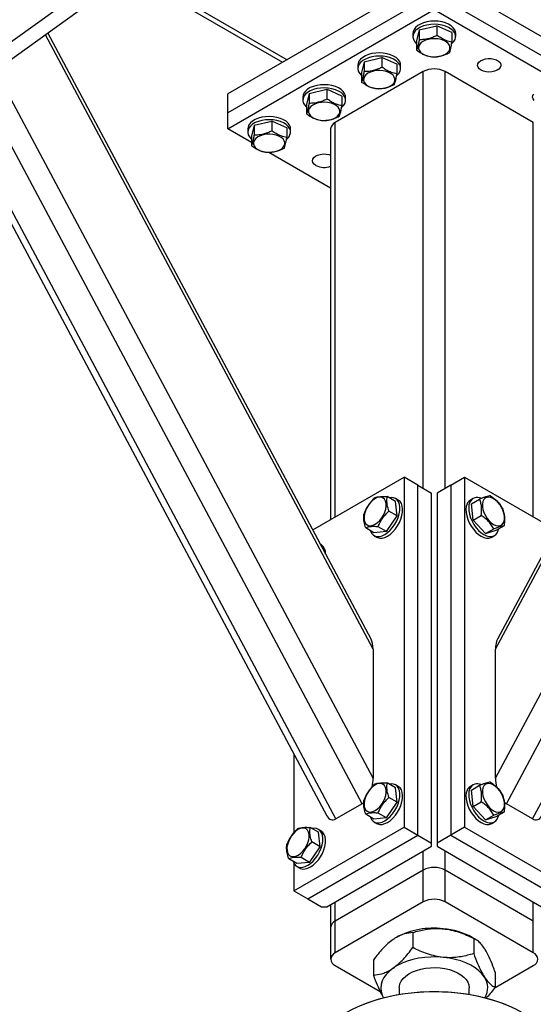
# Model space of a CAD drawing. Header units: millimetres. Extents: x 5 to 589, y 5 to 415.
# Tile 43 of 74: x 399 to 412, y 278 to 303. Entities that reach past the tile are written whole.
import ezdxf

# ---------------------------------------------------------------- set-up
doc = ezdxf.new("R2010")
doc.units = ezdxf.units.MM
doc.layers.add('TRAIT-FORT', color=4, linetype='Continuous', lineweight=25)

msp = doc.modelspace()

# ---------------------------------------------------------------- linework, layer by layer
at = {"layer": 'TRAIT-FORT', "color": 4, "linetype": 'Continuous', "lineweight": 25}
for p, q in [((411.427, 283.721), (425.544, 310.16)), ((411.71, 283.067), (426.206, 310.215)), ((412.382, 282.679), (426.877, 309.827)), ((394.555, 299.448), (407.689, 308.883)), ((411.427, 287.034), (422.986, 308.683)), ((394.368, 298.861), (407.807, 308.515)), ((422.819, 308.527), (411.479, 287.288)), ((402.027, 304.363), (405.954, 302.096)), ((402.131, 304.438), (406.071, 302.164)), ((409.854, 304.347), (404.55, 301.286)), ((415.157, 301.286), (409.854, 304.347)), ((409.854, 303.858), (404.55, 300.796)), ((415.157, 300.796), (409.854, 303.858)), ((404.55, 300.388), (409.854, 303.449)), ((409.854, 303.449), (415.157, 300.388)), ((409.467, 302.929), (409.921, 303.036)), ((409.921, 303.036), (409.921, 302.791)), ((410.308, 302.862), (409.921, 303.036)), ((408.28, 287.034), (399.859, 302.806)), ((408.228, 287.288), (399.92, 302.849)), ((409.304, 302.837), (409.304, 302.755)), ((409.467, 302.929), (409.399, 302.649)), ((409.467, 302.929), (409.467, 302.685)), ((410.308, 302.862), (410.308, 302.617)), ((410.404, 302.755), (410.404, 302.837)), ((409.399, 302.649), (409.399, 302.404)), ((407.89, 302.021), (407.89, 301.939)), ((408.052, 302.113), (407.985, 301.832)), ((408.052, 302.113), (408.507, 302.219)), ((408.052, 302.113), (408.052, 301.868)), ((408.507, 302.219), (408.507, 301.975)), ((408.894, 302.045), (408.507, 302.219)), ((408.894, 302.045), (408.894, 301.801)), ((408.99, 301.939), (408.99, 302.021)), ((408.28, 283.721), (398.581, 301.887)), ((409.571, 301.857), (407.308, 300.551)), ((407.985, 301.832), (407.985, 301.588)), ((409.571, 291.161), (409.571, 301.857)), ((412.399, 300.551), (410.137, 301.857)), ((410.137, 291.161), (410.137, 301.857)), ((407.998, 283.067), (398.124, 301.559)), ((404.55, 300.796), (404.55, 301.286)), ((406.638, 301.297), (406.571, 301.016)), ((406.638, 301.297), (407.093, 301.403)), ((406.638, 301.297), (406.638, 301.052)), ((407.093, 301.403), (407.093, 301.158)), ((407.48, 301.229), (407.093, 301.403)), ((397.35, 301.004), (407.095, 282.753)), ((407.326, 282.679), (397.489, 301.103)), ((406.475, 301.204), (406.475, 301.122)), ((406.571, 301.016), (406.571, 300.771)), ((407.48, 301.229), (407.48, 300.984)), ((407.575, 301.122), (407.575, 301.204)), ((404.55, 300.388), (404.55, 300.796)), ((405.224, 300.48), (405.156, 300.2)), ((405.224, 300.48), (405.679, 300.587)), ((405.224, 300.48), (405.224, 300.235)), ((405.679, 300.587), (405.679, 300.342)), ((406.066, 300.413), (405.679, 300.587)), ((407.308, 290.426), (407.308, 300.551)), ((412.399, 290.426), (412.399, 300.551)), ((405.156, 300.038), (404.55, 300.388)), ((405.061, 300.388), (405.061, 300.306)), ((406.066, 300.413), (406.066, 300.168)), ((406.161, 300.306), (406.161, 300.388)), ((407.191, 300.388), (407.191, 290.358)), ((405.156, 300.2), (405.156, 299.955)), ((407.191, 298.863), (405.599, 299.782)), ((406.731, 290.093), (409.076, 291.446)), ((409.076, 291.446), (409.076, 282.464)), ((409.429, 291.242), (409.076, 291.446)), ((410.278, 291.242), (410.632, 291.446)), ((410.632, 291.446), (410.632, 282.464)), ((410.632, 291.446), (412.977, 290.093)), ((409.429, 282.26), (409.429, 291.242)), ((409.429, 291.242), (409.783, 291.038)), ((410.278, 291.242), (409.924, 291.038)), ((410.278, 291.242), (410.278, 282.26)), ((408.858, 290.827), (408.646, 290.949)), ((408.927, 290.861), (408.856, 290.902)), ((409.783, 282.056), (409.783, 291.038)), ((409.924, 291.038), (409.924, 282.056)), ((410.852, 290.902), (410.781, 290.861)), ((410.807, 290.766), (411.019, 290.888)), ((408.901, 290.454), (408.858, 290.827)), ((410.85, 290.344), (410.807, 290.766)), ((408.624, 290.053), (408.901, 290.454)), ((408.901, 290.454), (408.689, 290.577)), ((410.85, 290.344), (411.062, 290.466)), ((408.304, 290.024), (408.092, 290.147)), ((408.624, 290.053), (408.412, 290.175)), ((411.169, 290.003), (410.85, 290.344)), ((411.169, 290.003), (411.381, 290.126)), ((411.446, 290.085), (411.658, 290.207)), ((408.624, 290.053), (408.304, 290.024)), ((408.306, 289.949), (408.377, 289.908)), ((411.169, 290.003), (411.446, 290.085)), ((411.331, 289.908), (411.402, 289.949)), ((406.947, 289.718), (406.924, 289.731)), ((408.28, 287.034), (408.28, 283.721)), ((411.427, 283.721), (411.427, 287.034)), ((406.248, 284.34), (406.248, 282.328)), ((408.858, 283.478), (408.646, 283.601)), ((408.927, 283.512), (408.856, 283.553)), ((410.852, 283.553), (410.781, 283.512)), ((408.901, 283.105), (408.858, 283.478)), ((410.807, 283.417), (411.019, 283.54)), ((410.85, 282.995), (410.807, 283.417)), ((407.998, 283.067), (407.326, 282.679)), ((408.624, 282.704), (408.901, 283.105)), ((408.901, 283.105), (408.689, 283.228)), ((410.85, 282.995), (411.062, 283.117)), ((412.382, 282.679), (411.71, 283.067)), ((408.304, 282.675), (408.092, 282.798)), ((408.624, 282.704), (408.412, 282.826)), ((411.169, 282.654), (410.85, 282.995)), ((411.446, 282.736), (411.658, 282.859)), ((408.624, 282.704), (408.304, 282.675)), ((408.306, 282.6), (408.377, 282.56)), ((411.169, 282.654), (411.381, 282.777)), ((411.169, 282.654), (411.446, 282.736)), ((411.331, 282.56), (411.402, 282.6)), ((406.248, 280.831), (409.076, 282.464)), ((406.878, 282.335), (406.666, 282.458)), ((406.947, 282.369), (406.876, 282.41)), ((406.921, 281.962), (406.878, 282.335)), ((409.076, 282.464), (409.429, 282.26)), ((410.632, 282.464), (410.278, 282.26)), ((410.632, 282.464), (413.46, 280.831)), ((406.601, 280.627), (409.429, 282.26)), ((406.921, 281.962), (406.709, 282.085)), ((409.429, 282.26), (409.783, 282.056)), ((409.783, 281.974), (409.783, 282.056)), ((410.278, 282.26), (409.924, 282.056)), ((409.924, 282.056), (409.924, 281.974)), ((410.278, 282.26), (413.106, 280.627)), ((406.644, 281.561), (406.921, 281.962)), ((407.096, 280.423), (409.783, 281.974)), ((409.571, 281.362), (409.571, 281.852)), ((409.924, 281.974), (412.611, 280.423)), ((410.137, 281.362), (410.137, 281.852)), ((406.324, 281.532), (406.112, 281.655)), ((406.248, 281.543), (406.248, 280.831)), ((406.644, 281.561), (406.324, 281.532)), ((406.644, 281.561), (406.432, 281.683)), ((406.326, 281.457), (406.397, 281.417)), ((409.571, 281.362), (407.308, 280.056)), ((409.571, 280.546), (409.571, 281.362)), ((412.399, 280.056), (410.137, 281.362)), ((410.137, 280.546), (410.137, 281.362)), ((406.248, 280.831), (406.601, 280.627)), ((406.601, 280.627), (406.955, 280.423)), ((409.571, 280.546), (407.308, 279.239)), ((407.308, 280.056), (407.308, 280.546)), ((412.399, 279.239), (410.137, 280.546)), ((412.399, 280.056), (412.399, 280.546)), ((406.955, 280.423), (407.096, 280.423)), ((407.191, 280.478), (407.191, 279.893)), ((407.308, 279.239), (407.308, 280.056)), ((412.399, 279.239), (412.399, 280.056)), ((407.191, 279.893), (407.191, 279.076)), ((409.302, 279.762), (409.302, 279.374)), ((408.881, 279.637), (408.877, 279.634)), ((410.924, 279.581), (410.826, 279.637)), ((410.867, 279.608), (410.867, 279.22)), ((408.289, 279.056), (408.289, 278.669)), ((407.308, 278.913), (408.466, 278.245)), ((411.397, 278.334), (412.399, 278.913)), ((411.419, 278.748), (411.419, 278.361)), ((408.954, 278.341), (408.954, 278.175)), ((410.754, 278.175), (410.754, 278.341))]:
    msp.add_line(p, q, dxfattribs=at)
at = {"layer": 'TRAIT-FORT', "color": 4, "linetype": 'Continuous', "lineweight": 25, "flags": 128}
for points in [[(410.404, 302.837), (410.4, 302.876), (410.379, 302.932), (410.341, 302.984), (410.288, 303.032), (410.22, 303.074), (410.141, 303.108), (410.053, 303.133), (409.958, 303.149), (409.86, 303.154), (409.762, 303.15), (409.666, 303.135), (409.577, 303.111), (409.497, 303.078), (409.428, 303.038), (409.372, 302.991), (409.333, 302.939), (409.31, 302.883), (409.304, 302.837)], [(410.301, 302.571), (410.309, 302.577), (410.357, 302.627), (410.389, 302.681), (410.403, 302.737), (410.4, 302.794), (410.379, 302.85), (410.341, 302.902), (410.288, 302.95), (410.22, 302.992), (410.141, 303.026), (410.053, 303.051), (409.958, 303.067), (409.86, 303.073), (409.762, 303.068), (409.666, 303.054), (409.577, 303.03), (409.497, 302.997), (409.428, 302.956), (409.372, 302.909), (409.333, 302.857), (409.31, 302.802), (409.304, 302.745), (409.316, 302.688), (409.346, 302.634), (409.346, 302.634)], [(409.346, 302.634), (409.391, 302.583), (409.399, 302.577)], [(409.606, 302.286), (409.677, 302.26), (409.757, 302.243), (409.84, 302.237), (409.925, 302.24), (410.006, 302.254), (410.08, 302.276), (410.145, 302.308), (410.196, 302.346), (410.233, 302.39), (410.254, 302.437), (410.256, 302.486), (410.242, 302.534), (410.21, 302.579), (410.163, 302.62), (410.102, 302.653), (410.03, 302.679), (409.951, 302.696), (409.867, 302.702), (409.783, 302.699), (409.702, 302.685), (409.627, 302.663), (409.563, 302.631), (409.511, 302.593), (409.474, 302.549), (409.454, 302.502), (409.451, 302.453), (409.466, 302.405), (409.498, 302.36), (409.545, 302.319), (409.606, 302.286)], [(408.99, 302.021), (408.985, 302.06), (408.965, 302.115), (408.927, 302.168), (408.873, 302.216), (408.806, 302.257), (408.727, 302.291), (408.639, 302.316), (408.544, 302.332), (408.446, 302.338), (408.348, 302.334), (408.252, 302.319), (408.163, 302.295), (408.083, 302.262), (408.014, 302.221), (407.958, 302.174), (407.918, 302.122), (407.895, 302.067), (407.89, 302.021)], [(408.887, 301.754), (408.895, 301.761), (408.943, 301.811), (408.974, 301.865), (408.989, 301.921), (408.985, 301.978), (408.965, 302.033), (408.927, 302.086), (408.873, 302.134), (408.806, 302.176), (408.727, 302.21), (408.639, 302.235), (408.544, 302.251), (408.446, 302.256), (408.348, 302.252), (408.252, 302.237), (408.163, 302.213), (408.083, 302.18), (408.014, 302.14), (407.958, 302.093), (407.918, 302.041), (407.895, 301.985), (407.89, 301.928), (407.902, 301.872), (407.931, 301.817), (407.931, 301.817)], [(411.056, 301.898), (411.01, 301.932), (410.98, 301.972), (410.968, 302.015), (410.975, 302.058), (411.001, 302.099), (411.043, 302.135), (411.099, 302.164), (411.166, 302.183), (411.24, 302.193), (411.315, 302.192), (411.387, 302.179), (411.452, 302.157), (411.505, 302.127), (411.543, 302.089), (411.564, 302.048), (411.567, 302.004), (411.55, 301.962), (411.516, 301.923), (411.466, 301.891), (411.404, 301.866), (411.333, 301.852), (411.259, 301.847), (411.184, 301.854), (411.115, 301.871), (411.056, 301.898)], [(407.931, 301.817), (407.977, 301.767), (407.985, 301.76)], [(408.191, 301.469), (408.263, 301.443), (408.343, 301.427), (408.426, 301.42), (408.51, 301.424), (408.591, 301.437), (408.666, 301.46), (408.73, 301.491), (408.782, 301.53), (408.819, 301.574), (408.839, 301.621), (408.842, 301.67), (408.827, 301.718), (408.796, 301.763), (408.748, 301.803), (408.688, 301.837), (408.616, 301.863), (408.537, 301.879), (408.453, 301.886), (408.369, 301.883), (408.288, 301.869), (408.213, 301.846), (408.149, 301.815), (408.097, 301.776), (408.06, 301.732), (408.04, 301.685), (408.037, 301.636), (408.052, 301.588), (408.083, 301.543), (408.131, 301.503), (408.191, 301.469)], [(407.575, 301.204), (407.571, 301.243), (407.55, 301.299), (407.513, 301.351), (407.459, 301.399), (407.392, 301.441), (407.313, 301.475), (407.225, 301.5), (407.13, 301.516), (407.032, 301.522), (406.933, 301.517), (406.838, 301.503), (406.749, 301.479), (406.668, 301.446), (406.599, 301.405), (406.544, 301.358), (406.504, 301.306), (406.481, 301.25), (406.475, 301.204)], [(407.473, 300.938), (407.481, 300.944), (407.529, 300.994), (407.56, 301.048), (407.574, 301.105), (407.571, 301.161), (407.55, 301.217), (407.513, 301.27), (407.459, 301.318), (407.392, 301.359), (407.313, 301.393), (407.225, 301.418), (407.13, 301.434), (407.032, 301.44), (406.933, 301.436), (406.838, 301.421), (406.749, 301.397), (406.668, 301.364), (406.599, 301.323), (406.544, 301.276), (406.504, 301.224), (406.481, 301.169), (406.476, 301.112), (406.488, 301.055), (406.517, 301.001), (406.517, 301.001)], [(412.424, 301.116), (412.394, 301.156), (412.382, 301.199), (412.389, 301.242), (412.415, 301.283)], [(406.517, 301.001), (406.563, 300.951), (406.571, 300.944)], [(406.777, 300.653), (406.849, 300.627), (406.928, 300.61), (407.012, 300.604), (407.096, 300.607), (407.177, 300.621), (407.252, 300.644), (407.316, 300.675), (407.368, 300.713), (407.405, 300.757), (407.425, 300.805), (407.428, 300.853), (407.413, 300.901), (407.382, 300.946), (407.334, 300.987), (407.273, 301.021), (407.202, 301.046), (407.122, 301.063), (407.039, 301.07), (406.955, 301.066), (406.873, 301.053), (406.799, 301.03), (406.734, 300.998), (406.683, 300.96), (406.646, 300.916), (406.625, 300.869), (406.623, 300.82), (406.637, 300.772), (406.669, 300.727), (406.716, 300.687), (406.777, 300.653)], [(406.161, 300.388), (406.157, 300.427), (406.136, 300.482), (406.098, 300.535), (406.045, 300.583), (405.978, 300.624), (405.899, 300.658), (405.81, 300.684), (405.716, 300.699), (405.617, 300.705), (405.519, 300.701), (405.424, 300.686), (405.335, 300.662), (405.254, 300.629), (405.185, 300.589), (405.13, 300.541), (405.09, 300.489), (405.067, 300.434), (405.061, 300.388)], [(406.059, 300.121), (406.067, 300.128), (406.114, 300.178), (406.146, 300.232), (406.16, 300.288), (406.157, 300.345), (406.136, 300.401), (406.098, 300.453), (406.045, 300.501), (405.978, 300.543), (405.899, 300.577), (405.81, 300.602), (405.716, 300.618), (405.617, 300.624), (405.519, 300.619), (405.424, 300.605), (405.335, 300.581), (405.254, 300.548), (405.185, 300.507), (405.13, 300.46), (405.09, 300.408), (405.067, 300.352), (405.061, 300.296), (405.074, 300.239), (405.103, 300.185), (405.103, 300.185)], [(405.363, 299.836), (405.435, 299.811), (405.514, 299.794), (405.598, 299.787), (405.682, 299.791), (405.763, 299.804), (405.837, 299.827), (405.902, 299.859), (405.954, 299.897), (405.991, 299.941), (406.011, 299.988), (406.014, 300.037), (405.999, 300.085), (405.967, 300.13), (405.92, 300.17), (405.859, 300.204), (405.788, 300.23), (405.708, 300.247), (405.625, 300.253), (405.54, 300.25), (405.459, 300.236), (405.385, 300.213), (405.32, 300.182), (405.268, 300.143), (405.231, 300.1), (405.211, 300.052), (405.208, 300.004), (405.223, 299.956), (405.255, 299.911), (405.302, 299.87), (405.363, 299.836)], [(405.103, 300.185), (405.149, 300.134), (405.156, 300.127)], [(406.813, 299.449), (406.767, 299.483), (406.737, 299.523), (406.725, 299.566), (406.733, 299.609), (406.758, 299.65), (406.8, 299.686), (406.857, 299.715), (406.924, 299.734), (406.997, 299.744), (407.072, 299.742), (407.144, 299.73), (407.191, 299.716)], [(408.05, 290.364), (408.064, 290.305), (408.089, 290.257), (408.125, 290.223), (408.17, 290.204), (408.222, 290.201), (408.279, 290.214), (408.339, 290.242), (408.398, 290.285), (408.455, 290.34), (408.506, 290.405), (408.549, 290.477), (408.583, 290.553), (408.607, 290.63), (408.618, 290.705), (408.617, 290.773), (408.603, 290.832), (408.578, 290.88), (408.542, 290.914), (408.497, 290.933), (408.445, 290.936), (408.387, 290.923), (408.328, 290.895), (408.269, 290.852), (408.212, 290.797), (408.161, 290.732), (408.118, 290.66), (408.084, 290.584), (408.06, 290.507), (408.049, 290.432), (408.05, 290.364)], [(408.209, 290.079), (408.212, 290.069), (408.24, 290.012), (408.28, 289.968), (408.328, 289.938), (408.385, 289.925), (408.448, 289.927), (408.516, 289.945), (408.585, 289.979), (408.655, 290.027), (408.722, 290.088), (408.784, 290.16), (408.84, 290.24), (408.888, 290.326), (408.925, 290.416), (408.952, 290.506), (408.967, 290.593), (408.969, 290.675), (408.959, 290.749), (408.937, 290.812), (408.903, 290.863), (408.859, 290.9), (408.806, 290.922), (408.746, 290.928), (408.695, 290.921)], [(411.091, 290.691), (411.104, 290.616), (411.13, 290.539), (411.166, 290.464), (411.211, 290.392), (411.263, 290.329), (411.32, 290.276), (411.379, 290.236), (411.439, 290.21), (411.495, 290.2), (411.546, 290.206), (411.59, 290.228), (411.624, 290.265), (411.647, 290.315), (411.658, 290.376), (411.657, 290.446), (411.644, 290.521), (411.619, 290.598), (411.583, 290.673), (411.537, 290.745), (411.485, 290.808), (411.428, 290.861), (411.369, 290.901), (411.309, 290.927), (411.253, 290.937), (411.202, 290.931), (411.158, 290.909), (411.124, 290.872), (411.101, 290.822), (411.09, 290.761), (411.091, 290.691)], [(408.377, 289.908), (408.399, 289.898), (408.456, 289.884), (408.519, 289.886), (408.586, 289.904), (408.656, 289.938), (408.725, 289.986), (408.792, 290.047), (408.855, 290.119), (408.911, 290.199), (408.958, 290.286), (408.996, 290.375), (409.023, 290.465), (409.038, 290.552), (409.04, 290.634), (409.03, 290.708), (409.008, 290.771), (408.974, 290.822), (408.93, 290.859), (408.927, 290.861)], [(410.697, 290.764), (410.676, 290.699), (410.667, 290.624), (410.671, 290.542), (410.687, 290.454), (410.715, 290.364), (410.754, 290.275), (410.803, 290.189), (410.86, 290.11), (410.923, 290.039), (410.991, 289.98), (411.06, 289.933), (411.129, 289.901), (411.196, 289.885), (411.259, 289.885), (411.315, 289.9), (411.331, 289.908)], [(410.767, 290.805), (410.746, 290.74), (410.738, 290.665), (410.742, 290.583), (410.758, 290.495), (410.786, 290.405), (410.825, 290.316), (410.874, 290.23), (410.931, 290.151), (410.994, 290.08), (411.061, 290.021), (411.131, 289.974), (411.2, 289.942), (411.267, 289.926), (411.33, 289.925), (411.386, 289.941), (411.433, 289.972), (411.471, 290.018), (411.498, 290.077), (411.509, 290.121)], [(406.957, 289.669), (406.957, 289.669), (406.948, 289.685)], [(408.05, 283.015), (408.064, 282.956), (408.089, 282.908), (408.125, 282.874), (408.17, 282.855), (408.222, 282.852), (408.279, 282.865), (408.339, 282.893), (408.398, 282.936), (408.455, 282.991), (408.506, 283.056), (408.549, 283.128), (408.583, 283.205), (408.607, 283.281), (408.618, 283.356), (408.617, 283.424), (408.603, 283.483), (408.578, 283.531), (408.542, 283.565), (408.497, 283.584), (408.445, 283.587), (408.387, 283.575), (408.328, 283.546), (408.269, 283.503), (408.212, 283.448), (408.161, 283.383), (408.118, 283.311), (408.084, 283.235), (408.06, 283.158), (408.049, 283.084), (408.05, 283.015)], [(408.209, 282.73), (408.212, 282.721), (408.24, 282.663), (408.28, 282.619), (408.328, 282.589), (408.385, 282.576), (408.448, 282.578), (408.516, 282.596), (408.585, 282.63), (408.655, 282.678), (408.722, 282.739), (408.784, 282.811), (408.84, 282.891), (408.888, 282.978), (408.925, 283.067), (408.952, 283.157), (408.967, 283.244), (408.969, 283.326), (408.959, 283.4), (408.937, 283.463), (408.903, 283.514), (408.859, 283.551), (408.806, 283.573), (408.746, 283.579), (408.695, 283.572)], [(411.091, 283.342), (411.104, 283.268), (411.13, 283.19), (411.166, 283.115), (411.211, 283.044), (411.263, 282.98), (411.32, 282.927), (411.379, 282.887), (411.439, 282.861), (411.495, 282.851), (411.546, 282.857), (411.59, 282.879), (411.624, 282.916), (411.647, 282.966), (411.658, 283.027), (411.657, 283.097), (411.644, 283.172), (411.619, 283.249), (411.583, 283.325), (411.537, 283.396), (411.485, 283.459), (411.428, 283.512), (411.369, 283.552), (411.309, 283.578), (411.253, 283.588), (411.202, 283.582), (411.158, 283.56), (411.124, 283.523), (411.101, 283.473), (411.09, 283.412), (411.091, 283.342)], [(408.377, 282.56), (408.399, 282.549), (408.456, 282.535), (408.519, 282.537), (408.586, 282.556), (408.656, 282.589), (408.725, 282.637), (408.792, 282.698), (408.855, 282.77), (408.911, 282.85), (408.958, 282.937), (408.996, 283.026), (409.023, 283.116), (409.038, 283.203), (409.04, 283.285), (409.03, 283.359), (409.008, 283.422), (408.974, 283.473), (408.93, 283.51), (408.927, 283.512)], [(410.697, 283.415), (410.676, 283.351), (410.667, 283.276), (410.671, 283.193), (410.687, 283.105), (410.715, 283.015), (410.754, 282.926), (410.803, 282.84), (410.86, 282.761), (410.923, 282.69), (410.991, 282.631), (411.06, 282.584), (411.129, 282.552), (411.196, 282.536), (411.259, 282.536), (411.315, 282.551), (411.331, 282.56)], [(410.767, 283.456), (410.746, 283.391), (410.738, 283.316), (410.742, 283.234), (410.758, 283.146), (410.786, 283.056), (410.825, 282.967), (410.874, 282.881), (410.931, 282.802), (410.994, 282.731), (411.061, 282.672), (411.131, 282.625), (411.2, 282.593), (411.267, 282.577), (411.33, 282.577), (411.386, 282.592), (411.433, 282.624), (411.471, 282.669), (411.498, 282.728), (411.509, 282.772)], [(406.07, 281.872), (406.084, 281.813), (406.109, 281.765), (406.145, 281.731), (406.19, 281.712), (406.242, 281.709), (406.3, 281.722), (406.359, 281.75), (406.418, 281.793), (406.475, 281.848), (406.526, 281.913), (406.569, 281.985), (406.603, 282.062), (406.627, 282.138), (406.638, 282.213), (406.637, 282.281), (406.623, 282.34), (406.598, 282.388), (406.562, 282.422), (406.517, 282.441), (406.465, 282.444), (406.408, 282.432), (406.348, 282.403), (406.289, 282.36), (406.232, 282.305), (406.181, 282.24), (406.138, 282.168), (406.104, 282.092), (406.08, 282.015), (406.069, 281.941), (406.07, 281.872)], [(406.229, 281.587), (406.233, 281.578), (406.261, 281.52), (406.3, 281.476), (406.348, 281.447), (406.405, 281.433), (406.468, 281.435), (406.536, 281.453), (406.605, 281.487), (406.675, 281.535), (406.742, 281.596), (406.804, 281.668), (406.86, 281.748), (406.908, 281.835), (406.946, 281.924), (406.972, 282.014), (406.987, 282.101), (406.989, 282.183), (406.979, 282.257), (406.957, 282.32), (406.923, 282.371), (406.879, 282.408), (406.826, 282.43), (406.766, 282.436), (406.715, 282.429)], [(406.397, 281.417), (406.419, 281.406), (406.476, 281.392), (406.539, 281.394), (406.606, 281.413), (406.676, 281.446), (406.745, 281.494), (406.812, 281.555), (406.875, 281.627), (406.931, 281.708), (406.978, 281.794), (407.016, 281.883), (407.043, 281.973), (407.058, 282.06), (407.06, 282.142), (407.05, 282.216), (407.028, 282.279), (406.994, 282.33), (406.95, 282.367), (406.947, 282.369)], [(410.085, 279.124), (409.926, 279.134), (409.766, 279.133), (409.607, 279.122), (409.452, 279.1), (409.302, 279.068), (409.159, 279.026), (409.026, 278.975), (408.904, 278.915), (408.795, 278.848)], [(411.143, 278.617), (411.079, 278.701), (410.998, 278.781), (410.902, 278.855), (410.792, 278.922), (410.669, 278.981), (410.534, 279.031), (410.391, 279.072), (410.241, 279.103), (410.085, 279.124)], [(408.795, 278.848), (408.701, 278.774), (408.622, 278.693), (408.559, 278.608), (408.514, 278.52), (408.487, 278.429), (408.479, 278.337), (408.489, 278.244), (408.518, 278.154), (408.55, 278.089)], [(408.954, 278.341), (408.956, 278.374), (408.972, 278.446), (409.006, 278.516), (409.057, 278.582), (409.123, 278.644), (409.203, 278.7), (409.296, 278.749), (409.399, 278.79), (409.512, 278.822), (409.631, 278.845), (409.755, 278.858), (409.88, 278.86), (410.005, 278.853), (410.127, 278.836), (410.244, 278.809), (410.353, 278.774), (410.452, 278.729), (410.54, 278.677), (410.614, 278.619), (410.674, 278.555), (410.717, 278.487), (410.744, 278.416), (410.754, 278.344), (410.754, 278.341)], [(407.591, 277.708), (407.591, 277.708), (407.766, 277.802), (407.954, 277.888), (408.151, 277.966), (408.358, 278.035), (408.574, 278.095), (408.797, 278.145), (409.026, 278.186), (409.259, 278.217), (409.495, 278.238), (409.734, 278.248), (409.973, 278.248), (410.212, 278.238), (410.449, 278.217), (410.682, 278.186), (410.911, 278.145), (411.133, 278.095), (411.349, 278.035), (411.556, 277.966), (411.754, 277.888), (411.941, 277.802), (412.116, 277.708), (412.117, 277.708)], [(411.836, 277.848), (411.641, 277.928), (411.435, 278), (411.221, 278.063), (411, 278.117), (410.772, 278.161), (410.539, 278.195), (410.303, 278.219), (410.064, 278.233), (409.824, 278.237), (409.584, 278.231), (409.345, 278.214), (409.11, 278.187), (408.878, 278.151), (408.652, 278.104), (408.432, 278.048), (408.22, 277.983), (408.017, 277.909)]]:
    msp.add_lwpolyline(points, dxfattribs=at)
at = {"layer": 'TRAIT-FORT', "color": 4, "linetype": 'Continuous', "lineweight": 25}
for centre, radius, start, end in [((409.854, 301.311), 0.615, 62.6097, 117.3903), ((407.391, 300.368), 0.201, 114.3747, 174.3052), ((407.027, 299.862), 0.465, 242.6489, 290.7113), ((410.964, 290.711), 0.217, 64.4059, 154.4766), ((410.885, 290.686), 0.204, 120.61, 157.374), ((406.786, 289.495), 0.275, 355.8698, 54.3203), ((410.964, 283.362), 0.217, 64.4059, 154.4766), ((410.885, 283.337), 0.204, 120.61, 157.374), ((409.854, 280.816), 0.615, 62.6097, 117.3903), ((409.854, 280), 0.615, 62.6097, 117.3903), ((407.391, 279.873), 0.201, 114.3747, 174.3052), ((409.838, 277.816), 2.058, 83.1201, 117.7177), ((409.942, 278.027), 1.837, 61.2246, 85.5353), ((407.37, 279.076), 0.175, 110.7834, 249.2166), ((412.337, 279.076), 0.175, 290.7834, 69.2166), ((410.736, 278.342), 0.491, 329.0568, 34.0586)]:
    msp.add_arc(centre, radius, start, end, dxfattribs=at)
for centre, major_axis, start_param, end_param in [((407.998, 286.871), (0.12, 0.514), 5.149104, 5.765397), ((411.71, 286.871), (-0.12, 0.514), 0.517788, 1.134081), ((407.998, 283.557), (0.12, 0.514), 4.706008, 5.149104), ((411.71, 283.557), (-0.12, 0.514), 1.134081, 1.591886), ((407.998, 283.557), (0.12, 0.514), 3.578308, 3.73839), ((411.71, 283.557), (-0.12, 0.514), 2.520499, 2.704878), ((407.326, 283.17), (0.12, 0.514), 2.623805, 3.578308), ((412.382, 283.17), (-0.12, 0.514), 2.704878, 3.659381)]:
    msp.add_ellipse(centre, major_axis=major_axis, ratio=0.498758, start_param=start_param, end_param=end_param, dxfattribs=at)
for points, knots in [([(409.467, 302.685), (409.506, 302.685), (409.586, 302.685), (409.704, 302.707), (409.817, 302.743), (409.886, 302.775), (409.921, 302.791)], [0, 0, 0, 0, 0.2646049, 0.5349477, 0.7653431, 1, 1, 1, 1]), ([(410.308, 302.617), (410.259, 302.627), (410.178, 302.643), (410.06, 302.698), (409.98, 302.748), (409.934, 302.782), (409.921, 302.791)], [0, 0, 0, 0, 0.3855495, 0.6376419, 0.8965462, 1, 1, 1, 1]), ([(409.467, 302.685), (409.461, 302.651), (409.449, 302.584), (409.431, 302.504), (409.415, 302.444), (409.404, 302.417), (409.399, 302.404)], [0, 0, 0, 0, 0.264605, 0.534948, 0.765343, 1, 1, 1, 1]), ([(410.241, 302.336), (410.247, 302.352), (410.259, 302.383), (410.276, 302.449), (410.293, 302.529), (410.303, 302.587), (410.308, 302.617)], [0, 0, 0, 0, 0.264605, 0.534948, 0.765343, 1, 1, 1, 1]), ([(409.786, 302.23), (409.737, 302.24), (409.656, 302.256), (409.537, 302.311), (409.458, 302.361), (409.412, 302.394), (409.399, 302.404)], [0, 0, 0, 0, 0.385549, 0.637642, 0.896546, 1, 1, 1, 1]), ([(410.241, 302.336), (410.201, 302.318), (410.122, 302.281), (410.003, 302.247), (409.89, 302.23), (409.821, 302.23), (409.786, 302.23)], [0, 0, 0, 0, 0.264605, 0.534948, 0.765343, 1, 1, 1, 1]), ([(408.052, 301.868), (408.046, 301.835), (408.035, 301.768), (408.017, 301.688), (408, 301.628), (407.99, 301.601), (407.985, 301.588)], [0, 0, 0, 0, 0.264605, 0.534948, 0.765343, 1, 1, 1, 1]), ([(408.052, 301.868), (408.092, 301.868), (408.172, 301.869), (408.29, 301.89), (408.403, 301.926), (408.472, 301.958), (408.507, 301.975)], [0, 0, 0, 0, 0.2646049, 0.5349477, 0.7653431, 1, 1, 1, 1]), ([(408.894, 301.801), (408.845, 301.81), (408.764, 301.827), (408.645, 301.882), (408.566, 301.932), (408.52, 301.965), (408.507, 301.975)], [0, 0, 0, 0, 0.3855495, 0.6376419, 0.8965462, 1, 1, 1, 1]), ([(408.827, 301.52), (408.833, 301.535), (408.844, 301.567), (408.862, 301.633), (408.879, 301.712), (408.889, 301.771), (408.894, 301.801)], [0, 0, 0, 0, 0.264605, 0.534948, 0.765343, 1, 1, 1, 1]), ([(408.372, 301.413), (408.323, 301.423), (408.241, 301.439), (408.123, 301.494), (408.044, 301.544), (407.998, 301.578), (407.985, 301.588)], [0, 0, 0, 0, 0.385549, 0.637642, 0.896546, 1, 1, 1, 1]), ([(408.827, 301.52), (408.787, 301.502), (408.707, 301.465), (408.589, 301.431), (408.476, 301.414), (408.407, 301.414), (408.372, 301.413)], [0, 0, 0, 0, 0.264605, 0.534948, 0.765343, 1, 1, 1, 1]), ([(406.638, 301.052), (406.632, 301.018), (406.62, 300.951), (406.603, 300.872), (406.586, 300.812), (406.576, 300.785), (406.571, 300.771)], [0, 0, 0, 0, 0.264605, 0.534948, 0.765343, 1, 1, 1, 1]), ([(406.638, 301.052), (406.678, 301.052), (406.757, 301.053), (406.876, 301.074), (406.989, 301.11), (407.058, 301.142), (407.093, 301.158)], [0, 0, 0, 0, 0.2646049, 0.5349477, 0.7653431, 1, 1, 1, 1]), ([(407.48, 300.984), (407.431, 300.994), (407.349, 301.01), (407.231, 301.065), (407.152, 301.115), (407.106, 301.149), (407.093, 301.158)], [0, 0, 0, 0, 0.3855495, 0.6376419, 0.8965462, 1, 1, 1, 1]), ([(407.413, 300.704), (407.418, 300.719), (407.43, 300.75), (407.448, 300.817), (407.465, 300.896), (407.475, 300.955), (407.48, 300.984)], [0, 0, 0, 0, 0.264605, 0.534948, 0.765343, 1, 1, 1, 1]), ([(406.958, 300.597), (406.909, 300.607), (406.827, 300.623), (406.709, 300.678), (406.629, 300.728), (406.584, 300.762), (406.571, 300.771)], [0, 0, 0, 0, 0.385549, 0.637642, 0.896546, 1, 1, 1, 1]), ([(407.413, 300.704), (407.373, 300.685), (407.293, 300.649), (407.175, 300.614), (407.062, 300.598), (406.993, 300.597), (406.958, 300.597)], [0, 0, 0, 0, 0.264605, 0.534948, 0.765343, 1, 1, 1, 1]), ([(405.224, 300.235), (405.218, 300.202), (405.206, 300.135), (405.189, 300.055), (405.172, 299.995), (405.162, 299.968), (405.156, 299.955)], [0, 0, 0, 0, 0.264605, 0.534948, 0.765343, 1, 1, 1, 1]), ([(405.224, 300.235), (405.263, 300.236), (405.343, 300.236), (405.461, 300.257), (405.574, 300.294), (405.644, 300.326), (405.679, 300.342)], [0, 0, 0, 0, 0.2646049, 0.5349477, 0.7653431, 1, 1, 1, 1]), ([(406.066, 300.168), (406.017, 300.178), (405.935, 300.194), (405.817, 300.249), (405.737, 300.299), (405.692, 300.332), (405.679, 300.342)], [0, 0, 0, 0, 0.3855495, 0.6376419, 0.8965462, 1, 1, 1, 1]), ([(405.998, 299.887), (406.004, 299.903), (406.016, 299.934), (406.034, 300), (406.05, 300.08), (406.061, 300.138), (406.066, 300.168)], [0, 0, 0, 0, 0.264605, 0.534948, 0.765343, 1, 1, 1, 1]), ([(405.544, 299.781), (405.494, 299.79), (405.413, 299.807), (405.295, 299.862), (405.215, 299.912), (405.169, 299.945), (405.156, 299.955)], [0, 0, 0, 0, 0.385549, 0.637642, 0.896546, 1, 1, 1, 1]), ([(405.998, 299.887), (405.959, 299.869), (405.879, 299.832), (405.761, 299.798), (405.648, 299.781), (405.579, 299.781), (405.544, 299.781)], [0, 0, 0, 0, 0.264605, 0.534948, 0.765343, 1, 1, 1, 1]), ([(408.326, 290.921), (408.294, 290.891), (408.23, 290.829), (408.152, 290.728), (408.092, 290.623), (408.064, 290.554), (408.049, 290.519)], [0, 0, 0, 0, 0.2646049, 0.5349477, 0.7653431, 1, 1, 1, 1]), ([(408.326, 290.921), (408.346, 290.928), (408.387, 290.942), (408.464, 290.953), (408.552, 290.955), (408.614, 290.951), (408.646, 290.949)], [0, 0, 0, 0, 0.264605, 0.534948, 0.765343, 1, 1, 1, 1]), ([(408.689, 290.577), (408.672, 290.63), (408.646, 290.719), (408.634, 290.832), (408.638, 290.901), (408.644, 290.939), (408.646, 290.949)], [0, 0, 0, 0, 0.385549, 0.637642, 0.896546, 1, 1, 1, 1]), ([(411.296, 290.97), (411.279, 290.968), (411.246, 290.962), (411.18, 290.944), (411.103, 290.919), (411.047, 290.899), (411.019, 290.888)], [0, 0, 0, 0, 0.264605, 0.534948, 0.765343, 1, 1, 1, 1]), ([(411.062, 290.466), (411.067, 290.526), (411.076, 290.625), (411.061, 290.753), (411.04, 290.833), (411.024, 290.876), (411.019, 290.888)], [0, 0, 0, 0, 0.3855495, 0.6376419, 0.8965462, 1, 1, 1, 1]), ([(411.296, 290.97), (411.331, 290.945), (411.403, 290.895), (411.492, 290.809), (411.563, 290.72), (411.598, 290.66), (411.615, 290.63)], [0, 0, 0, 0, 0.264605, 0.534948, 0.765343, 1, 1, 1, 1]), ([(411.658, 290.207), (411.663, 290.267), (411.672, 290.367), (411.657, 290.495), (411.636, 290.574), (411.62, 290.617), (411.615, 290.63)], [0, 0, 0, 0, 0.385549, 0.637642, 0.896546, 1, 1, 1, 1]), ([(408.092, 290.147), (408.076, 290.2), (408.049, 290.289), (408.038, 290.402), (408.041, 290.471), (408.048, 290.509), (408.049, 290.519)], [0, 0, 0, 0, 0.385549, 0.637642, 0.896546, 1, 1, 1, 1]), ([(408.412, 290.175), (408.428, 290.214), (408.461, 290.294), (408.527, 290.402), (408.604, 290.496), (408.66, 290.55), (408.689, 290.577)], [0, 0, 0, 0, 0.264605, 0.534948, 0.765343, 1, 1, 1, 1]), ([(411.381, 290.126), (411.361, 290.16), (411.321, 290.228), (411.244, 290.32), (411.156, 290.4), (411.093, 290.444), (411.062, 290.466)], [0, 0, 0, 0, 0.264605, 0.534948, 0.765343, 1, 1, 1, 1]), ([(408.412, 290.175), (408.376, 290.177), (408.305, 290.181), (408.216, 290.177), (408.145, 290.165), (408.11, 290.153), (408.092, 290.147)], [0, 0, 0, 0, 0.264605, 0.534948, 0.765343, 1, 1, 1, 1]), ([(411.381, 290.126), (411.413, 290.137), (411.477, 290.161), (411.555, 290.185), (411.615, 290.201), (411.644, 290.205), (411.658, 290.207)], [0, 0, 0, 0, 0.264605, 0.534948, 0.765343, 1, 1, 1, 1]), ([(408.326, 283.572), (408.294, 283.542), (408.23, 283.48), (408.152, 283.379), (408.092, 283.275), (408.064, 283.205), (408.049, 283.171)], [0, 0, 0, 0, 0.2646049, 0.5349477, 0.7653431, 1, 1, 1, 1]), ([(408.326, 283.572), (408.346, 283.579), (408.387, 283.593), (408.464, 283.604), (408.552, 283.606), (408.614, 283.602), (408.646, 283.601)], [0, 0, 0, 0, 0.264605, 0.534948, 0.765343, 1, 1, 1, 1]), ([(408.689, 283.228), (408.672, 283.281), (408.646, 283.37), (408.634, 283.483), (408.638, 283.552), (408.644, 283.59), (408.646, 283.601)], [0, 0, 0, 0, 0.385549, 0.637642, 0.896546, 1, 1, 1, 1]), ([(411.296, 283.622), (411.279, 283.619), (411.246, 283.614), (411.18, 283.596), (411.103, 283.57), (411.047, 283.55), (411.019, 283.54)], [0, 0, 0, 0, 0.264605, 0.534948, 0.765343, 1, 1, 1, 1]), ([(411.296, 283.622), (411.331, 283.596), (411.403, 283.546), (411.492, 283.461), (411.563, 283.371), (411.598, 283.311), (411.615, 283.281)], [0, 0, 0, 0, 0.264605, 0.534948, 0.765343, 1, 1, 1, 1]), ([(411.062, 283.117), (411.067, 283.177), (411.076, 283.276), (411.061, 283.404), (411.04, 283.484), (411.024, 283.527), (411.019, 283.54)], [0, 0, 0, 0, 0.3855495, 0.6376419, 0.8965462, 1, 1, 1, 1]), ([(408.092, 282.798), (408.076, 282.851), (408.049, 282.94), (408.038, 283.053), (408.041, 283.122), (408.048, 283.16), (408.049, 283.171)], [0, 0, 0, 0, 0.385549, 0.637642, 0.896546, 1, 1, 1, 1]), ([(408.412, 282.826), (408.428, 282.866), (408.461, 282.945), (408.527, 283.053), (408.604, 283.148), (408.66, 283.201), (408.689, 283.228)], [0, 0, 0, 0, 0.264605, 0.534948, 0.765343, 1, 1, 1, 1]), ([(411.381, 282.777), (411.361, 282.811), (411.321, 282.88), (411.244, 282.971), (411.156, 283.051), (411.093, 283.095), (411.062, 283.117)], [0, 0, 0, 0, 0.264605, 0.534948, 0.765343, 1, 1, 1, 1]), ([(411.658, 282.859), (411.663, 282.919), (411.672, 283.018), (411.657, 283.146), (411.636, 283.225), (411.62, 283.269), (411.615, 283.281)], [0, 0, 0, 0, 0.385549, 0.637642, 0.896546, 1, 1, 1, 1]), ([(408.412, 282.826), (408.376, 282.828), (408.305, 282.832), (408.216, 282.828), (408.145, 282.816), (408.11, 282.804), (408.092, 282.798)], [0, 0, 0, 0, 0.264605, 0.534948, 0.765343, 1, 1, 1, 1]), ([(411.381, 282.777), (411.413, 282.788), (411.477, 282.812), (411.555, 282.836), (411.615, 282.852), (411.644, 282.856), (411.658, 282.859)], [0, 0, 0, 0, 0.264605, 0.534948, 0.765343, 1, 1, 1, 1]), ([(406.346, 282.429), (406.314, 282.399), (406.25, 282.337), (406.173, 282.236), (406.112, 282.132), (406.084, 282.062), (406.069, 282.028)], [0, 0, 0, 0, 0.2646049, 0.5349477, 0.7653431, 1, 1, 1, 1]), ([(406.346, 282.429), (406.366, 282.436), (406.407, 282.45), (406.484, 282.461), (406.572, 282.463), (406.634, 282.459), (406.666, 282.458)], [0, 0, 0, 0, 0.264605, 0.534948, 0.765343, 1, 1, 1, 1]), ([(406.709, 282.085), (406.693, 282.138), (406.666, 282.227), (406.654, 282.34), (406.658, 282.409), (406.664, 282.447), (406.666, 282.458)], [0, 0, 0, 0, 0.385549, 0.637642, 0.896546, 1, 1, 1, 1]), ([(406.112, 281.655), (406.096, 281.708), (406.069, 281.797), (406.058, 281.91), (406.061, 281.979), (406.068, 282.017), (406.069, 282.028)], [0, 0, 0, 0, 0.385549, 0.637642, 0.896546, 1, 1, 1, 1]), ([(406.432, 281.683), (406.448, 281.723), (406.481, 281.802), (406.547, 281.91), (406.625, 282.005), (406.68, 282.058), (406.709, 282.085)], [0, 0, 0, 0, 0.264605, 0.534948, 0.765343, 1, 1, 1, 1]), ([(406.432, 281.683), (406.396, 281.685), (406.325, 281.689), (406.236, 281.685), (406.165, 281.673), (406.13, 281.661), (406.112, 281.655)], [0, 0, 0, 0, 0.264605, 0.534948, 0.765343, 1, 1, 1, 1]), ([(409.302, 279.762), (409.233, 279.754), (409.128, 279.743), (408.977, 279.688), (408.878, 279.638), (408.817, 279.597), (408.795, 279.583)], [0, 0, 0, 0, 0.432046, 0.65435, 0.879654, 1, 1, 1, 1]), ([(409.302, 279.762), (409.409, 279.792), (409.572, 279.838), (409.804, 279.865), (409.958, 279.869), (410.052, 279.861), (410.085, 279.858)], [0, 0, 0, 0, 0.432046, 0.65435, 0.879654, 1, 1, 1, 1]), ([(410.085, 279.858), (410.153, 279.849), (410.29, 279.831), (410.491, 279.772), (410.684, 279.698), (410.806, 279.638), (410.867, 279.608)], [0, 0, 0, 0, 0.249578, 0.504364, 0.751047, 1, 1, 1, 1]), ([(408.795, 279.583), (408.751, 279.55), (408.662, 279.483), (408.533, 279.354), (408.407, 279.211), (408.328, 279.108), (408.289, 279.056)], [0, 0, 0, 0, 0.249578, 0.504364, 0.751047, 1, 1, 1, 1]), ([(411.143, 279.352), (411.113, 279.394), (411.053, 279.48), (410.96, 279.564), (410.9, 279.592), (410.867, 279.608)], [0, 0, 0, 0, 0.309449, 0.628417, 1, 1, 1, 1]), ([(408.795, 278.848), (408.839, 278.881), (408.929, 278.948), (409.058, 279.077), (409.184, 279.219), (409.263, 279.323), (409.302, 279.374)], [0, 0, 0, 0, 0.249578, 0.504364, 0.751047, 1, 1, 1, 1]), ([(410.085, 279.124), (410.017, 279.133), (409.879, 279.151), (409.679, 279.21), (409.486, 279.284), (409.364, 279.344), (409.302, 279.374)], [0, 0, 0, 0, 0.249578, 0.504364, 0.751047, 1, 1, 1, 1]), ([(411.419, 278.748), (411.4, 278.799), (411.35, 278.932), (411.264, 279.135), (411.189, 279.278), (411.149, 279.343), (411.143, 279.352)], [0, 0, 0, 0, 0.217408, 0.574855, 0.943175, 1, 1, 1, 1]), ([(410.867, 279.22), (410.76, 279.19), (410.598, 279.144), (410.365, 279.117), (410.212, 279.113), (410.118, 279.121), (410.085, 279.124)], [0, 0, 0, 0, 0.432046, 0.65435, 0.879654, 1, 1, 1, 1]), ([(410.867, 279.22), (410.9, 279.135), (410.959, 278.978), (411.052, 278.771), (411.113, 278.669), (411.143, 278.617)], [0, 0, 0, 0, 0.371586, 0.681601, 1, 1, 1, 1]), ([(408.289, 278.669), (408.358, 278.676), (408.463, 278.688), (408.614, 278.742), (408.713, 278.793), (408.774, 278.834), (408.795, 278.848)], [0, 0, 0, 0, 0.432046, 0.65435, 0.879654, 1, 1, 1, 1]), ([(408.289, 278.669), (408.321, 278.583), (408.38, 278.426), (408.47, 278.227), (408.526, 278.131), (408.553, 278.085)], [0, 0, 0, 0, 0.386557, 0.709063, 1, 1, 1, 1]), ([(411.143, 278.617), (411.149, 278.608), (411.188, 278.548), (411.263, 278.457), (411.349, 278.391), (411.4, 278.369), (411.419, 278.361)], [0, 0, 0, 0, 0.056824, 0.413183, 0.782596, 1, 1, 1, 1]), ([(411.419, 278.361), (411.35, 278.27), (411.273, 278.169), (411.191, 278.085), (411.183, 278.077)], [0, 0, 0, 0, 0.900232, 1, 1, 1, 1])]:
    msp.add_open_spline(points, degree=3, knots=knots, dxfattribs=at)

doc.saveas('drawing.dxf')
